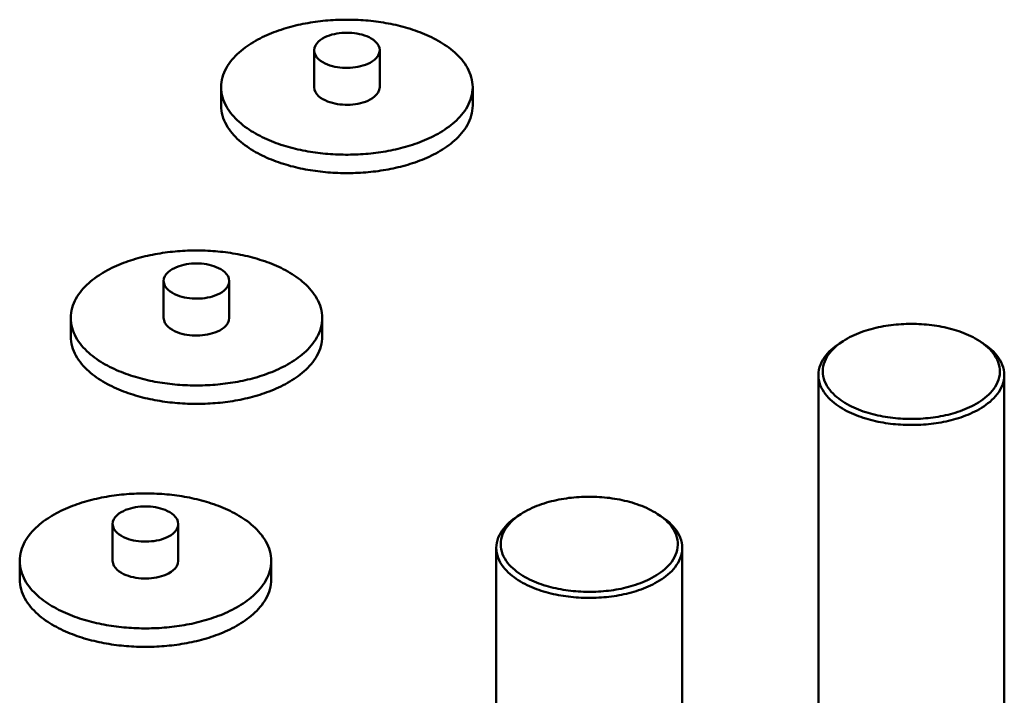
# Model space of a CAD drawing. Header units: millimetres. Extents: x 0 to 841, y 0 to 594.
# Tile 18 of 38: x 232 to 279, y 435 to 468. Entities that reach past the tile are written whole.
import ezdxf

# ---------------------------------------------------------------- set-up
doc = ezdxf.new("R2010")
doc.units = ezdxf.units.MM
doc.layers.add('VIS', color=7, linetype='CONTINUOUS', lineweight=50)

msp = doc.modelspace()

# ---------------------------------------------------------------- linework, layer by layer
at = {"layer": 'VIS'}
for points in [[(253.806, 464.387), (253.802, 464.508), (253.789, 464.628), (253.768, 464.747), (253.74, 464.865), (253.704, 464.98), (253.661, 465.093), (253.611, 465.203), (253.555, 465.31), (253.494, 465.414), (253.427, 465.515), (253.356, 465.613), (253.281, 465.707), (253.202, 465.798), (253.119, 465.886), (253.033, 465.971), (252.944, 466.053), (252.853, 466.132), (252.759, 466.208), (252.663, 466.282), (252.565, 466.352), (252.465, 466.421), (252.364, 466.486), (252.261, 466.549), (252.156, 466.61), (252.05, 466.668), (251.943, 466.725), (251.835, 466.779), (251.726, 466.831), (251.616, 466.881), (251.505, 466.928), (251.394, 466.974), (251.281, 467.019), (251.168, 467.061), (251.054, 467.101), (250.94, 467.14), (250.825, 467.177), (250.709, 467.213), (250.593, 467.246), (250.476, 467.278), (250.359, 467.309), (250.242, 467.338), (250.124, 467.365), (250.006, 467.391), (249.888, 467.416), (249.769, 467.439), (249.651, 467.46), (249.531, 467.48), (249.412, 467.499), (249.292, 467.516), (249.173, 467.532), (249.053, 467.547), (248.933, 467.56), (248.812, 467.572), (248.692, 467.582), (248.571, 467.591), (248.451, 467.599), (248.33, 467.606), (248.21, 467.611), (248.089, 467.615), (247.968, 467.617), (247.847, 467.619), (247.726, 467.619), (247.605, 467.617), (247.485, 467.615), (247.364, 467.611), (247.243, 467.606), (247.122, 467.599), (247.002, 467.591), (246.881, 467.582), (246.761, 467.572), (246.641, 467.56), (246.521, 467.547), (246.401, 467.532), (246.281, 467.516), (246.161, 467.499), (246.042, 467.48), (245.923, 467.46), (245.804, 467.439), (245.685, 467.416), (245.567, 467.391), (245.449, 467.365), (245.331, 467.338), (245.214, 467.309), (245.097, 467.278), (244.98, 467.246), (244.864, 467.213), (244.749, 467.177), (244.634, 467.14), (244.519, 467.101), (244.406, 467.061), (244.292, 467.019), (244.18, 466.974), (244.068, 466.928), (243.957, 466.881), (243.847, 466.831), (243.738, 466.779), (243.63, 466.725), (243.523, 466.668), (243.417, 466.61), (243.313, 466.549), (243.21, 466.486), (243.108, 466.421), (243.008, 466.352), (242.91, 466.282), (242.814, 466.208), (242.721, 466.132), (242.629, 466.053), (242.54, 465.971), (242.454, 465.886), (242.372, 465.798), (242.292, 465.707), (242.217, 465.613), (242.146, 465.515), (242.079, 465.414), (242.018, 465.31), (241.962, 465.203), (241.913, 465.093), (241.87, 464.98), (241.833, 464.865), (241.805, 464.747), (241.784, 464.628), (241.772, 464.508), (241.767, 464.387)], [(249.357, 466.154), (249.341, 466.273), (249.296, 466.386), (249.229, 466.486), (249.147, 466.575), (249.053, 466.652), (248.952, 466.719), (248.845, 466.776), (248.735, 466.825), (248.621, 466.868), (248.505, 466.903), (248.388, 466.932), (248.269, 466.956), (248.149, 466.974), (248.029, 466.986), (247.908, 466.994), (247.787, 466.997), (247.666, 466.994), (247.545, 466.986), (247.424, 466.974), (247.304, 466.956), (247.185, 466.932), (247.068, 466.903), (246.952, 466.868), (246.838, 466.825), (246.728, 466.776), (246.621, 466.719), (246.52, 466.652), (246.427, 466.575), (246.344, 466.486), (246.277, 466.386), (246.232, 466.273), (246.216, 466.154)], [(246.216, 466.154), (246.233, 466.032), (246.279, 465.917), (246.348, 465.815), (246.433, 465.726), (246.53, 465.648), (246.633, 465.581), (246.742, 465.524), (246.856, 465.475), (246.972, 465.433), (247.09, 465.398), (247.21, 465.369), (247.332, 465.347), (247.454, 465.33), (247.577, 465.318), (247.7, 465.312), (247.824, 465.311), (247.947, 465.315), (248.07, 465.324), (248.193, 465.339), (248.315, 465.36), (248.435, 465.386), (248.554, 465.418), (248.672, 465.457), (248.786, 465.503), (248.897, 465.557)], [(246.216, 466.154), (246.216, 464.387)], [(248.897, 465.557), (249.01, 465.625), (249.115, 465.704), (249.209, 465.796), (249.286, 465.903), (249.338, 466.024), (249.357, 466.154)], [(249.357, 466.154), (249.357, 464.387)], [(241.767, 464.387), (241.772, 464.267), (241.784, 464.146), (241.805, 464.028), (241.833, 463.91), (241.869, 463.795), (241.912, 463.682), (241.962, 463.572), (242.018, 463.465), (242.079, 463.361), (242.145, 463.26), (242.216, 463.162), (242.292, 463.068), (242.371, 462.977), (242.454, 462.889), (242.539, 462.804), (242.628, 462.722), (242.719, 462.643), (242.813, 462.567), (242.909, 462.494), (243.007, 462.423), (243.107, 462.355), (243.208, 462.289), (243.311, 462.226), (243.415, 462.166), (243.521, 462.107), (243.628, 462.051), (243.736, 461.997), (243.845, 461.945), (243.955, 461.895), (244.066, 461.847), (244.177, 461.801), (244.29, 461.757), (244.403, 461.715), (244.517, 461.674), (244.631, 461.635), (244.746, 461.598), (244.861, 461.563), (244.977, 461.529), (245.094, 461.497), (245.211, 461.466), (245.328, 461.437), (245.445, 461.41), (245.563, 461.384), (245.682, 461.36), (245.8, 461.337), (245.919, 461.315), (246.038, 461.295), (246.157, 461.276), (246.277, 461.259), (246.396, 461.243), (246.516, 461.228), (246.636, 461.215), (246.756, 461.203), (246.877, 461.193), (246.997, 461.183), (247.118, 461.176), (247.238, 461.169), (247.359, 461.164), (247.48, 461.16), (247.6, 461.157), (247.721, 461.156), (247.842, 461.156), (247.963, 461.157), (248.083, 461.159), (248.204, 461.163), (248.325, 461.168), (248.445, 461.175), (248.566, 461.183), (248.686, 461.192), (248.806, 461.202), (248.927, 461.214), (249.047, 461.227), (249.166, 461.242), (249.286, 461.257), (249.406, 461.275), (249.525, 461.293), (249.644, 461.313), (249.763, 461.335), (249.881, 461.358), (250, 461.382), (250.118, 461.408), (250.235, 461.435), (250.353, 461.464), (250.469, 461.494), (250.586, 461.526), (250.702, 461.56), (250.817, 461.595), (250.932, 461.632), (251.047, 461.671), (251.161, 461.711), (251.274, 461.753), (251.386, 461.797), (251.498, 461.843), (251.609, 461.891), (251.719, 461.94), (251.828, 461.992), (251.936, 462.046), (252.043, 462.102)], [(241.767, 464.387), (241.767, 463.504)], [(246.216, 464.387), (246.233, 464.265), (246.279, 464.151), (246.348, 464.049), (246.433, 463.96), (246.53, 463.882), (246.633, 463.815), (246.742, 463.758), (246.856, 463.708), (246.972, 463.667), (247.09, 463.632), (247.21, 463.603), (247.332, 463.58), (247.454, 463.563), (247.577, 463.552), (247.7, 463.545), (247.824, 463.544), (247.947, 463.549), (248.07, 463.558), (248.193, 463.573), (248.315, 463.593), (248.435, 463.619), (248.554, 463.652), (248.672, 463.691), (248.786, 463.737), (248.897, 463.791)], [(248.897, 463.791), (249.01, 463.859), (249.115, 463.938), (249.209, 464.03), (249.286, 464.137), (249.338, 464.257), (249.357, 464.387)], [(252.043, 462.102), (252.149, 462.161), (252.254, 462.221), (252.357, 462.284), (252.459, 462.35), (252.559, 462.418), (252.658, 462.489), (252.754, 462.562), (252.848, 462.638), (252.94, 462.718), (253.029, 462.8), (253.116, 462.885), (253.199, 462.973), (253.278, 463.064), (253.354, 463.159), (253.426, 463.257), (253.492, 463.358), (253.554, 463.462), (253.61, 463.569), (253.66, 463.68), (253.703, 463.793), (253.74, 463.909), (253.768, 464.026), (253.789, 464.146), (253.802, 464.266), (253.806, 464.387)], [(253.806, 464.387), (253.806, 463.504)], [(241.767, 463.504), (241.772, 463.383), (241.784, 463.263), (241.805, 463.144), (241.833, 463.027), (241.869, 462.912), (241.912, 462.799), (241.962, 462.689), (242.018, 462.582), (242.079, 462.478), (242.145, 462.377), (242.216, 462.279), (242.292, 462.185), (242.371, 462.094), (242.454, 462.006), (242.539, 461.921), (242.628, 461.839), (242.719, 461.76), (242.813, 461.684), (242.909, 461.61), (243.007, 461.54), (243.107, 461.472), (243.208, 461.406), (243.311, 461.343), (243.415, 461.282), (243.521, 461.224), (243.628, 461.168), (243.736, 461.114), (243.845, 461.062), (243.955, 461.012), (244.066, 460.964), (244.177, 460.918), (244.29, 460.874), (244.403, 460.831), (244.517, 460.791), (244.631, 460.752), (244.746, 460.715), (244.861, 460.68), (244.977, 460.646), (245.094, 460.614), (245.211, 460.583), (245.328, 460.554), (245.445, 460.527), (245.563, 460.501), (245.682, 460.476), (245.8, 460.453), (245.919, 460.432), (246.038, 460.412), (246.157, 460.393), (246.277, 460.376), (246.396, 460.36), (246.516, 460.345), (246.636, 460.332), (246.756, 460.32), (246.877, 460.31), (246.997, 460.3), (247.118, 460.292), (247.238, 460.286), (247.359, 460.281), (247.48, 460.277), (247.6, 460.274), (247.721, 460.273), (247.842, 460.273), (247.963, 460.274), (248.083, 460.276), (248.204, 460.28), (248.325, 460.285), (248.445, 460.292), (248.566, 460.3), (248.686, 460.309), (248.806, 460.319), (248.927, 460.331), (249.047, 460.344), (249.166, 460.358), (249.286, 460.374), (249.406, 460.391), (249.525, 460.41), (249.644, 460.43), (249.763, 460.452), (249.881, 460.474), (250, 460.499), (250.118, 460.525), (250.235, 460.552), (250.353, 460.581), (250.469, 460.611), (250.586, 460.643), (250.702, 460.677), (250.817, 460.712), (250.932, 460.749), (251.047, 460.787), (251.161, 460.828), (251.274, 460.87), (251.386, 460.914), (251.498, 460.96), (251.609, 461.007), (251.719, 461.057), (251.828, 461.109), (251.936, 461.163), (252.043, 461.219)], [(252.043, 461.219), (252.149, 461.277), (252.254, 461.338), (252.357, 461.401), (252.459, 461.467), (252.559, 461.535), (252.658, 461.606), (252.754, 461.679), (252.848, 461.755), (252.94, 461.834), (253.029, 461.916), (253.116, 462.001), (253.199, 462.09), (253.278, 462.181), (253.354, 462.276), (253.426, 462.373), (253.492, 462.475), (253.554, 462.579), (253.61, 462.686), (253.66, 462.797), (253.703, 462.91), (253.74, 463.025), (253.768, 463.143), (253.789, 463.262), (253.802, 463.383), (253.806, 463.504)], [(246.606, 453.339), (246.601, 453.46), (246.589, 453.58), (246.568, 453.699), (246.54, 453.817), (246.504, 453.932), (246.46, 454.045), (246.411, 454.155), (246.355, 454.262), (246.294, 454.366), (246.227, 454.467), (246.156, 454.565), (246.081, 454.659), (246.001, 454.751), (245.919, 454.839), (245.833, 454.924), (245.744, 455.006), (245.653, 455.085), (245.559, 455.161), (245.463, 455.234), (245.365, 455.305), (245.265, 455.373), (245.163, 455.438), (245.06, 455.501), (244.956, 455.562), (244.85, 455.621), (244.743, 455.677), (244.635, 455.731), (244.526, 455.783), (244.416, 455.833), (244.305, 455.881), (244.193, 455.927), (244.081, 455.971), (243.968, 456.013), (243.854, 456.054), (243.739, 456.092), (243.624, 456.129), (243.509, 456.165), (243.393, 456.198), (243.276, 456.231), (243.159, 456.261), (243.042, 456.29), (242.924, 456.317), (242.806, 456.343), (242.688, 456.368), (242.569, 456.391), (242.45, 456.412), (242.331, 456.432), (242.212, 456.451), (242.092, 456.468), (241.972, 456.484), (241.852, 456.499), (241.732, 456.512), (241.612, 456.524), (241.492, 456.534), (241.371, 456.544), (241.251, 456.551), (241.13, 456.558), (241.009, 456.563), (240.888, 456.567), (240.768, 456.57), (240.647, 456.571), (240.526, 456.571), (240.405, 456.57), (240.284, 456.567), (240.164, 456.563), (240.043, 456.558), (239.922, 456.551), (239.802, 456.544), (239.681, 456.534), (239.561, 456.524), (239.441, 456.512), (239.32, 456.499), (239.2, 456.484), (239.081, 456.468), (238.961, 456.451), (238.842, 456.432), (238.723, 456.412), (238.604, 456.391), (238.485, 456.368), (238.367, 456.343), (238.249, 456.317), (238.131, 456.29), (238.014, 456.261), (237.897, 456.231), (237.78, 456.198), (237.664, 456.165), (237.549, 456.129), (237.434, 456.092), (237.319, 456.054), (237.205, 456.013), (237.092, 455.971), (236.98, 455.927), (236.868, 455.881), (236.757, 455.833), (236.647, 455.783), (236.538, 455.731), (236.43, 455.677), (236.323, 455.621), (236.217, 455.562), (236.113, 455.501), (236.009, 455.438), (235.908, 455.373), (235.808, 455.305), (235.71, 455.234), (235.614, 455.161), (235.52, 455.085), (235.429, 455.006), (235.34, 454.924), (235.254, 454.839), (235.171, 454.751), (235.092, 454.659), (235.017, 454.565), (234.946, 454.467), (234.879, 454.366), (234.818, 454.262), (234.762, 454.155), (234.712, 454.045), (234.669, 453.932), (234.633, 453.817), (234.605, 453.699), (234.584, 453.58), (234.571, 453.46), (234.567, 453.339)], [(242.157, 455.106), (242.141, 455.226), (242.096, 455.338), (242.029, 455.439), (241.946, 455.527), (241.853, 455.604), (241.752, 455.671), (241.645, 455.728), (241.535, 455.778), (241.421, 455.82), (241.305, 455.855), (241.188, 455.885), (241.069, 455.908), (240.949, 455.926), (240.828, 455.939), (240.708, 455.946), (240.586, 455.949), (240.465, 455.946), (240.344, 455.939), (240.224, 455.926), (240.104, 455.908), (239.985, 455.885), (239.868, 455.855), (239.752, 455.82), (239.638, 455.778), (239.528, 455.728), (239.421, 455.671), (239.32, 455.604), (239.226, 455.527), (239.144, 455.439), (239.077, 455.338), (239.032, 455.226), (239.016, 455.106)], [(239.016, 455.106), (239.033, 454.984), (239.079, 454.87), (239.148, 454.767), (239.233, 454.678), (239.329, 454.601), (239.433, 454.534), (239.542, 454.476), (239.655, 454.427), (239.772, 454.385), (239.89, 454.35), (240.01, 454.322), (240.131, 454.299), (240.254, 454.282), (240.377, 454.27), (240.5, 454.264), (240.623, 454.263), (240.747, 454.267), (240.87, 454.277), (240.993, 454.291), (241.114, 454.312), (241.235, 454.338), (241.354, 454.37), (241.471, 454.409), (241.586, 454.456), (241.697, 454.51)], [(239.016, 455.106), (239.016, 453.339)], [(241.697, 454.51), (241.81, 454.577), (241.915, 454.656), (242.009, 454.749), (242.086, 454.855), (242.138, 454.976), (242.157, 455.106)], [(242.157, 455.106), (242.157, 453.339)], [(234.567, 453.339), (234.571, 453.219), (234.584, 453.099), (234.605, 452.98), (234.633, 452.862), (234.669, 452.747), (234.712, 452.634), (234.762, 452.524), (234.818, 452.417), (234.879, 452.313), (234.945, 452.212), (235.016, 452.115), (235.091, 452.02), (235.171, 451.929), (235.253, 451.841), (235.339, 451.756), (235.428, 451.674), (235.519, 451.595), (235.613, 451.519), (235.709, 451.446), (235.807, 451.375), (235.906, 451.307), (236.008, 451.242), (236.111, 451.179), (236.215, 451.118), (236.321, 451.059), (236.428, 451.003), (236.536, 450.949), (236.645, 450.897), (236.755, 450.847), (236.865, 450.799), (236.977, 450.753), (237.09, 450.709), (237.203, 450.667), (237.316, 450.626), (237.431, 450.588), (237.546, 450.55), (237.661, 450.515), (237.777, 450.481), (237.893, 450.449), (238.01, 450.419), (238.128, 450.39), (238.245, 450.362), (238.363, 450.336), (238.481, 450.312), (238.6, 450.289), (238.719, 450.267), (238.838, 450.247), (238.957, 450.228), (239.076, 450.211), (239.196, 450.195), (239.316, 450.181), (239.436, 450.167), (239.556, 450.155), (239.677, 450.145), (239.797, 450.136), (239.917, 450.128), (240.038, 450.121), (240.159, 450.116), (240.279, 450.112), (240.4, 450.109), (240.521, 450.108), (240.642, 450.108), (240.762, 450.109), (240.883, 450.112), (241.004, 450.116), (241.124, 450.121), (241.245, 450.127), (241.365, 450.135), (241.486, 450.144), (241.606, 450.154), (241.726, 450.166), (241.846, 450.179), (241.966, 450.194), (242.086, 450.21), (242.205, 450.227), (242.325, 450.245), (242.444, 450.265), (242.563, 450.287), (242.681, 450.31), (242.799, 450.334), (242.917, 450.36), (243.035, 450.387), (243.152, 450.416), (243.269, 450.447), (243.386, 450.478), (243.502, 450.512), (243.617, 450.547), (243.732, 450.584), (243.846, 450.623), (243.96, 450.663), (244.073, 450.705), (244.186, 450.749), (244.298, 450.795), (244.409, 450.843), (244.519, 450.893), (244.628, 450.944), (244.736, 450.998), (244.843, 451.054)], [(234.567, 453.339), (234.567, 452.456)], [(239.016, 453.339), (239.033, 453.217), (239.079, 453.103), (239.148, 453.001), (239.233, 452.912), (239.329, 452.834), (239.433, 452.767), (239.542, 452.71), (239.655, 452.661), (239.772, 452.619), (239.89, 452.584), (240.01, 452.555), (240.131, 452.533), (240.254, 452.516), (240.377, 452.504), (240.5, 452.498), (240.623, 452.497), (240.747, 452.501), (240.87, 452.51), (240.993, 452.525), (241.114, 452.545), (241.235, 452.572), (241.354, 452.604), (241.471, 452.643), (241.586, 452.689), (241.697, 452.743)], [(241.697, 452.743), (241.81, 452.811), (241.915, 452.89), (242.009, 452.982), (242.086, 453.089), (242.138, 453.21), (242.157, 453.339)], [(244.843, 451.054), (244.949, 451.113), (245.054, 451.174), (245.157, 451.237), (245.259, 451.302), (245.359, 451.37), (245.458, 451.441), (245.554, 451.514), (245.648, 451.591), (245.74, 451.67), (245.829, 451.752), (245.915, 451.837), (245.999, 451.925), (246.078, 452.016), (246.154, 452.111), (246.225, 452.209), (246.292, 452.31), (246.354, 452.414), (246.41, 452.522), (246.46, 452.632), (246.503, 452.745), (246.539, 452.861), (246.568, 452.979), (246.589, 453.098), (246.601, 453.218), (246.606, 453.339)], [(246.606, 453.339), (246.606, 452.456)], [(278.071, 452.229), (277.967, 452.294), (277.862, 452.355), (277.755, 452.413), (277.646, 452.468), (277.535, 452.52), (277.423, 452.569), (277.31, 452.615), (277.196, 452.659), (277.081, 452.7), (276.965, 452.738), (276.849, 452.774), (276.731, 452.807), (276.613, 452.838), (276.495, 452.867), (276.376, 452.894), (276.256, 452.919), (276.136, 452.941), (276.016, 452.961), (275.895, 452.98), (275.774, 452.996), (275.653, 453.01), (275.532, 453.023), (275.41, 453.033), (275.288, 453.042), (275.166, 453.048), (275.045, 453.053), (274.923, 453.056), (274.8, 453.057), (274.678, 453.056), (274.556, 453.053), (274.435, 453.048), (274.313, 453.042), (274.191, 453.033), (274.069, 453.023), (273.948, 453.01), (273.827, 452.996), (273.706, 452.98), (273.585, 452.961), (273.465, 452.941), (273.345, 452.919), (273.225, 452.894), (273.106, 452.867), (272.988, 452.838), (272.87, 452.807), (272.752, 452.774), (272.636, 452.738), (272.52, 452.7), (272.405, 452.659), (272.291, 452.615), (272.178, 452.569), (272.066, 452.52), (271.955, 452.468), (271.846, 452.413), (271.739, 452.355), (271.634, 452.294), (271.53, 452.229)], [(234.567, 452.456), (234.571, 452.336), (234.584, 452.216), (234.605, 452.097), (234.633, 451.979), (234.669, 451.864), (234.712, 451.751), (234.762, 451.641), (234.818, 451.534), (234.879, 451.43), (234.945, 451.329), (235.016, 451.232), (235.091, 451.137), (235.171, 451.046), (235.253, 450.958), (235.339, 450.873), (235.428, 450.791), (235.519, 450.712), (235.613, 450.636), (235.709, 450.563), (235.807, 450.492), (235.906, 450.424), (236.008, 450.358), (236.111, 450.295), (236.215, 450.235), (236.321, 450.176), (236.428, 450.12), (236.536, 450.066), (236.645, 450.014), (236.755, 449.964), (236.865, 449.916), (236.977, 449.87), (237.09, 449.826), (237.203, 449.784), (237.316, 449.743), (237.431, 449.704), (237.546, 449.667), (237.661, 449.632), (237.777, 449.598), (237.893, 449.566), (238.01, 449.536), (238.128, 449.507), (238.245, 449.479), (238.363, 449.453), (238.481, 449.429), (238.6, 449.406), (238.719, 449.384), (238.838, 449.364), (238.957, 449.345), (239.076, 449.328), (239.196, 449.312), (239.316, 449.297), (239.436, 449.284), (239.556, 449.272), (239.677, 449.262), (239.797, 449.253), (239.917, 449.245), (240.038, 449.238), (240.159, 449.233), (240.279, 449.229), (240.4, 449.226), (240.521, 449.225), (240.642, 449.225), (240.762, 449.226), (240.883, 449.229), (241.004, 449.232), (241.124, 449.238), (241.245, 449.244), (241.365, 449.252), (241.486, 449.261), (241.606, 449.271), (241.726, 449.283), (241.846, 449.296), (241.966, 449.311), (242.086, 449.327), (242.205, 449.344), (242.325, 449.362), (242.444, 449.382), (242.563, 449.404), (242.681, 449.427), (242.799, 449.451), (242.917, 449.477), (243.035, 449.504), (243.152, 449.533), (243.269, 449.563), (243.386, 449.595), (243.502, 449.629), (243.617, 449.664), (243.732, 449.701), (243.846, 449.74), (243.96, 449.78), (244.073, 449.822), (244.186, 449.866), (244.298, 449.912), (244.409, 449.96), (244.519, 450.009), (244.628, 450.061), (244.736, 450.115), (244.843, 450.171)], [(244.843, 450.171), (244.949, 450.23), (245.054, 450.29), (245.157, 450.353), (245.259, 450.419), (245.359, 450.487), (245.458, 450.558), (245.554, 450.631), (245.648, 450.708), (245.74, 450.787), (245.829, 450.869), (245.915, 450.954), (245.999, 451.042), (246.078, 451.133), (246.154, 451.228), (246.225, 451.326), (246.292, 451.427), (246.354, 451.531), (246.41, 451.639), (246.46, 451.749), (246.503, 451.862), (246.539, 451.978), (246.568, 452.095), (246.589, 452.215), (246.601, 452.335), (246.606, 452.456)], [(271.369, 452.124), (271.263, 452.053), (271.161, 451.978), (271.061, 451.899), (270.966, 451.815), (270.874, 451.727), (270.787, 451.635), (270.705, 451.537), (270.629, 451.435), (270.561, 451.328), (270.5, 451.216), (270.449, 451.1), (270.407, 450.98), (270.376, 450.857), (270.358, 450.731), (270.352, 450.604)], [(271.53, 452.229), (271.43, 452.162), (271.333, 452.09), (271.238, 452.015), (271.147, 451.936), (271.06, 451.852), (270.977, 451.764), (270.899, 451.672), (270.827, 451.574), (270.762, 451.473), (270.704, 451.367), (270.654, 451.256), (270.615, 451.142), (270.585, 451.025), (270.567, 450.906), (270.561, 450.785), (270.566, 450.664), (270.584, 450.545), (270.612, 450.427), (270.651, 450.313), (270.7, 450.202), (270.757, 450.096), (270.822, 449.994), (270.894, 449.897), (270.971, 449.804), (271.054, 449.716), (271.141, 449.632), (271.231, 449.552), (271.326, 449.477), (271.423, 449.405), (271.523, 449.337), (271.625, 449.272), (271.73, 449.211), (271.836, 449.154), (271.943, 449.099), (272.053, 449.047), (272.163, 448.998), (272.275, 448.952), (272.388, 448.909), (272.502, 448.868), (272.616, 448.83), (272.732, 448.794), (272.848, 448.76), (272.964, 448.729), (273.082, 448.7), (273.2, 448.673), (273.318, 448.648), (273.437, 448.626), (273.556, 448.605), (273.675, 448.586), (273.795, 448.569), (273.915, 448.555), (274.035, 448.542), (274.155, 448.531), (274.276, 448.522), (274.396, 448.515), (274.517, 448.51), (274.638, 448.506), (274.759, 448.505), (274.88, 448.505), (275, 448.507), (275.121, 448.511), (275.242, 448.517), (275.363, 448.525), (275.483, 448.534), (275.603, 448.546), (275.723, 448.559), (275.843, 448.574), (275.963, 448.592), (276.082, 448.611), (276.201, 448.632), (276.32, 448.656), (276.438, 448.681), (276.556, 448.709), (276.673, 448.738), (276.789, 448.77), (276.905, 448.805), (277.02, 448.841), (277.135, 448.881), (277.248, 448.922), (277.361, 448.966), (277.472, 449.013), (277.582, 449.063), (277.691, 449.116), (277.798, 449.171)], [(271.53, 452.229), (271.369, 452.124)], [(271.452, 452.177), (271.438, 452.168), (271.424, 452.159), (271.41, 452.151), (271.396, 452.142), (271.382, 452.133), (271.369, 452.124)], [(277.798, 449.171), (277.906, 449.231), (278.012, 449.295), (278.116, 449.362), (278.217, 449.433), (278.315, 449.508), (278.41, 449.587), (278.501, 449.67), (278.588, 449.758), (278.67, 449.85), (278.746, 449.947), (278.815, 450.049), (278.877, 450.156), (278.931, 450.267), (278.975, 450.383), (279.008, 450.501), (279.03, 450.623), (279.04, 450.746), (279.037, 450.869), (279.022, 450.992), (278.995, 451.112), (278.957, 451.23), (278.909, 451.343), (278.851, 451.453), (278.786, 451.557), (278.713, 451.657), (278.635, 451.752), (278.55, 451.843), (278.462, 451.928), (278.369, 452.01), (278.273, 452.087), (278.173, 452.16), (278.071, 452.229)], [(278.071, 452.229), (278.232, 452.124)], [(278.232, 452.124), (278.219, 452.133), (278.205, 452.142), (278.191, 452.151), (278.177, 452.159), (278.163, 452.168), (278.149, 452.177)], [(279.249, 450.604), (279.243, 450.731), (279.225, 450.857), (279.194, 450.98), (279.152, 451.1), (279.101, 451.216), (279.04, 451.328), (278.972, 451.435), (278.896, 451.537), (278.814, 451.635), (278.727, 451.727), (278.635, 451.815), (278.54, 451.899), (278.44, 451.978), (278.338, 452.053), (278.232, 452.124)], [(270.352, 450.604), (270.357, 450.483), (270.374, 450.363), (270.402, 450.244), (270.44, 450.129), (270.488, 450.017), (270.544, 449.909), (270.607, 449.806), (270.677, 449.707), (270.753, 449.612), (270.835, 449.522), (270.92, 449.436), (271.01, 449.354), (271.103, 449.276), (271.199, 449.202), (271.298, 449.131), (271.4, 449.064), (271.503, 449.001), (271.609, 448.94), (271.716, 448.883), (271.824, 448.829), (271.934, 448.777), (272.046, 448.728), (272.158, 448.682), (272.271, 448.639), (272.386, 448.598), (272.501, 448.559), (272.617, 448.523), (272.734, 448.489), (272.851, 448.457), (272.969, 448.427), (273.087, 448.4), (273.206, 448.374), (273.325, 448.351), (273.444, 448.329), (273.564, 448.31), (273.684, 448.292), (273.805, 448.276), (273.926, 448.262), (274.046, 448.25), (274.167, 448.24), (274.289, 448.231), (274.41, 448.225), (274.531, 448.22), (274.653, 448.217), (274.774, 448.215), (274.896, 448.216), (275.017, 448.218), (275.139, 448.222), (275.26, 448.228), (275.381, 448.236), (275.502, 448.245), (275.623, 448.257), (275.744, 448.27), (275.865, 448.285), (275.985, 448.302), (276.105, 448.32), (276.225, 448.341), (276.344, 448.364), (276.463, 448.388), (276.581, 448.415), (276.699, 448.444), (276.817, 448.475), (276.934, 448.508), (277.05, 448.543), (277.166, 448.581), (277.28, 448.621), (277.394, 448.663), (277.507, 448.708), (277.619, 448.756), (277.729, 448.806), (277.839, 448.859), (277.946, 448.915)], [(270.352, 450.604), (270.352, 432.411)], [(277.946, 448.915), (278.055, 448.976), (278.162, 449.039), (278.267, 449.107), (278.369, 449.177), (278.468, 449.252), (278.565, 449.331), (278.657, 449.414), (278.746, 449.501), (278.831, 449.592), (278.909, 449.688), (278.982, 449.789), (279.049, 449.894), (279.107, 450.004), (279.156, 450.118), (279.196, 450.236), (279.226, 450.357), (279.243, 450.48), (279.249, 450.604)], [(279.249, 450.604), (279.249, 432.411)], [(244.165, 441.709), (244.161, 441.829), (244.148, 441.949), (244.127, 442.068), (244.099, 442.186), (244.063, 442.301), (244.02, 442.414), (243.97, 442.524), (243.914, 442.631), (243.853, 442.735), (243.786, 442.836), (243.715, 442.934), (243.64, 443.028), (243.561, 443.12), (243.478, 443.208), (243.392, 443.293), (243.303, 443.375), (243.212, 443.454), (243.118, 443.53), (243.022, 443.603), (242.924, 443.674), (242.824, 443.742), (242.723, 443.807), (242.619, 443.87), (242.515, 443.931), (242.409, 443.99), (242.302, 444.046), (242.194, 444.1), (242.085, 444.152), (241.975, 444.202), (241.864, 444.25), (241.752, 444.296), (241.64, 444.34), (241.527, 444.382), (241.413, 444.423), (241.298, 444.461), (241.183, 444.498), (241.068, 444.534), (240.952, 444.567), (240.835, 444.6), (240.718, 444.63), (240.601, 444.659), (240.483, 444.686), (240.365, 444.712), (240.247, 444.737), (240.128, 444.76), (240.009, 444.781), (239.89, 444.801), (239.771, 444.82), (239.651, 444.837), (239.532, 444.853), (239.412, 444.868), (239.291, 444.881), (239.171, 444.893), (239.051, 444.903), (238.93, 444.913), (238.81, 444.92), (238.689, 444.927), (238.568, 444.932), (238.448, 444.936), (238.327, 444.939), (238.206, 444.94), (238.085, 444.94), (237.964, 444.939), (237.844, 444.936), (237.723, 444.932), (237.602, 444.927), (237.481, 444.92), (237.361, 444.913), (237.24, 444.903), (237.12, 444.893), (237, 444.881), (236.88, 444.868), (236.76, 444.853), (236.64, 444.837), (236.52, 444.82), (236.401, 444.801), (236.282, 444.781), (236.163, 444.76), (236.044, 444.737), (235.926, 444.712), (235.808, 444.686), (235.69, 444.659), (235.573, 444.63), (235.456, 444.6), (235.339, 444.567), (235.223, 444.534), (235.108, 444.498), (234.993, 444.461), (234.878, 444.423), (234.764, 444.382), (234.651, 444.34), (234.539, 444.296), (234.427, 444.25), (234.316, 444.202), (234.206, 444.152), (234.097, 444.1), (233.989, 444.046), (233.882, 443.99), (233.776, 443.931), (233.672, 443.87), (233.569, 443.807), (233.467, 443.742), (233.367, 443.674), (233.269, 443.603), (233.173, 443.53), (233.079, 443.454), (232.988, 443.375), (232.899, 443.293), (232.813, 443.208), (232.731, 443.12), (232.651, 443.028), (232.576, 442.934), (232.505, 442.836), (232.438, 442.735), (232.377, 442.631), (232.321, 442.524), (232.272, 442.414), (232.228, 442.301), (232.192, 442.186), (232.164, 442.068), (232.143, 441.949), (232.131, 441.829), (232.126, 441.709)], [(262.656, 443.953), (262.552, 444.018), (262.447, 444.079), (262.339, 444.137), (262.23, 444.192), (262.12, 444.244), (262.008, 444.293), (261.895, 444.339), (261.781, 444.382), (261.666, 444.423), (261.55, 444.461), (261.433, 444.497), (261.316, 444.531), (261.198, 444.562), (261.08, 444.591), (260.96, 444.618), (260.841, 444.642), (260.721, 444.665), (260.601, 444.685), (260.48, 444.703), (260.359, 444.72), (260.238, 444.734), (260.116, 444.746), (259.995, 444.757), (259.873, 444.765), (259.751, 444.772), (259.629, 444.777), (259.507, 444.78), (259.385, 444.781), (259.263, 444.78), (259.141, 444.777), (259.019, 444.772), (258.897, 444.765), (258.776, 444.757), (258.654, 444.746), (258.533, 444.734), (258.411, 444.72), (258.291, 444.703), (258.17, 444.685), (258.05, 444.665), (257.93, 444.642), (257.81, 444.618), (257.691, 444.591), (257.572, 444.562), (257.454, 444.531), (257.337, 444.497), (257.22, 444.461), (257.105, 444.423), (256.99, 444.382), (256.875, 444.339), (256.762, 444.293), (256.651, 444.244), (256.54, 444.192), (256.431, 444.137), (256.324, 444.079), (256.218, 444.018), (256.115, 443.953)], [(239.716, 443.475), (239.7, 443.595), (239.655, 443.707), (239.588, 443.808), (239.506, 443.896), (239.412, 443.973), (239.311, 444.04), (239.204, 444.097), (239.094, 444.147), (238.98, 444.189), (238.864, 444.224), (238.747, 444.254), (238.628, 444.277), (238.508, 444.295), (238.388, 444.308), (238.267, 444.315), (238.146, 444.318), (238.024, 444.315), (237.904, 444.308), (237.783, 444.295), (237.663, 444.277), (237.544, 444.254), (237.427, 444.224), (237.311, 444.189), (237.197, 444.147), (237.087, 444.097), (236.98, 444.04), (236.879, 443.973), (236.786, 443.896), (236.703, 443.808), (236.636, 443.707), (236.591, 443.595), (236.575, 443.475)], [(256.115, 443.953), (256.015, 443.885), (255.917, 443.814), (255.823, 443.738), (255.732, 443.659), (255.644, 443.576), (255.562, 443.488), (255.484, 443.395), (255.412, 443.298), (255.346, 443.196), (255.289, 443.09), (255.239, 442.98), (255.199, 442.866), (255.17, 442.749), (255.152, 442.629), (255.146, 442.509), (255.151, 442.388), (255.168, 442.268), (255.197, 442.151), (255.236, 442.037), (255.285, 441.926), (255.342, 441.82), (255.407, 441.718), (255.478, 441.62), (255.556, 441.528), (255.638, 441.439), (255.725, 441.355), (255.816, 441.276), (255.91, 441.2), (256.008, 441.128), (256.108, 441.06), (256.21, 440.996), (256.314, 440.935), (256.42, 440.877), (256.528, 440.823), (256.637, 440.771), (256.748, 440.722), (256.86, 440.676), (256.973, 440.633), (257.086, 440.592), (257.201, 440.553), (257.316, 440.518), (257.432, 440.484), (257.549, 440.453), (257.666, 440.424), (257.784, 440.397), (257.903, 440.372), (258.021, 440.349), (258.14, 440.328), (258.26, 440.31), (258.379, 440.293), (258.499, 440.278), (258.62, 440.266), (258.74, 440.255), (258.86, 440.246), (258.981, 440.238), (259.102, 440.233), (259.223, 440.23), (259.343, 440.228), (259.464, 440.229), (259.585, 440.231), (259.706, 440.235), (259.827, 440.24), (259.947, 440.248), (260.068, 440.258), (260.188, 440.269), (260.308, 440.283), (260.428, 440.298), (260.548, 440.315), (260.667, 440.335), (260.786, 440.356), (260.905, 440.379), (261.023, 440.405), (261.14, 440.432), (261.258, 440.462), (261.374, 440.494), (261.49, 440.528), (261.605, 440.565), (261.719, 440.604), (261.833, 440.646), (261.945, 440.69), (262.057, 440.737), (262.167, 440.787), (262.276, 440.839), (262.383, 440.895)], [(256.115, 443.953), (255.953, 443.848)], [(256.037, 443.9), (256.023, 443.892), (256.009, 443.883), (255.995, 443.874), (255.981, 443.866), (255.967, 443.857), (255.953, 443.848)], [(262.383, 440.895), (262.491, 440.955), (262.597, 441.018), (262.7, 441.086), (262.802, 441.156), (262.9, 441.231), (262.995, 441.31), (263.086, 441.394), (263.173, 441.481), (263.254, 441.574), (263.33, 441.671), (263.4, 441.773), (263.462, 441.88), (263.516, 441.991), (263.56, 442.106), (263.593, 442.225), (263.615, 442.347), (263.624, 442.47), (263.622, 442.593), (263.607, 442.715), (263.58, 442.836), (263.542, 442.953), (263.493, 443.067), (263.436, 443.176), (263.371, 443.281), (263.298, 443.381), (263.219, 443.476), (263.135, 443.566), (263.046, 443.652), (262.954, 443.733), (262.857, 443.811), (262.758, 443.884), (262.656, 443.953)], [(262.656, 443.953), (262.817, 443.848)], [(262.817, 443.848), (262.803, 443.857), (262.789, 443.866), (262.776, 443.874), (262.762, 443.883), (262.748, 443.892), (262.734, 443.9)], [(236.575, 443.475), (236.592, 443.353), (236.638, 443.239), (236.707, 443.137), (236.792, 443.047), (236.888, 442.97), (236.992, 442.903), (237.101, 442.845), (237.215, 442.796), (237.331, 442.754), (237.449, 442.719), (237.569, 442.691), (237.691, 442.668), (237.813, 442.651), (237.936, 442.639), (238.059, 442.633), (238.183, 442.632), (238.306, 442.636), (238.429, 442.646), (238.552, 442.66), (238.673, 442.681), (238.794, 442.707), (238.913, 442.739), (239.03, 442.778), (239.145, 442.825), (239.256, 442.879)], [(236.575, 443.475), (236.575, 441.709)], [(239.256, 442.879), (239.369, 442.946), (239.474, 443.025), (239.568, 443.118), (239.645, 443.224), (239.697, 443.345), (239.716, 443.475)], [(239.716, 443.475), (239.716, 441.709)], [(255.953, 443.848), (255.848, 443.777), (255.746, 443.701), (255.646, 443.622), (255.55, 443.539), (255.459, 443.451), (255.372, 443.358), (255.29, 443.261), (255.214, 443.159), (255.146, 443.052), (255.085, 442.94), (255.033, 442.824), (254.992, 442.704), (254.961, 442.58), (254.943, 442.455), (254.936, 442.328)], [(263.834, 442.328), (263.828, 442.455), (263.809, 442.58), (263.779, 442.704), (263.737, 442.824), (263.686, 442.94), (263.625, 443.052), (263.556, 443.159), (263.481, 443.261), (263.399, 443.358), (263.312, 443.451), (263.22, 443.539), (263.124, 443.622), (263.025, 443.701), (262.922, 443.777), (262.817, 443.848)], [(254.936, 442.328), (254.942, 442.206), (254.959, 442.086), (254.987, 441.968), (255.025, 441.853), (255.073, 441.741), (255.129, 441.633), (255.192, 441.53), (255.262, 441.43), (255.338, 441.336), (255.419, 441.245), (255.505, 441.159), (255.595, 441.077), (255.688, 440.999), (255.784, 440.925), (255.883, 440.855), (255.984, 440.788), (256.088, 440.724), (256.193, 440.664), (256.3, 440.607), (256.409, 440.552), (256.519, 440.501), (256.63, 440.452), (256.743, 440.406), (256.856, 440.363), (256.971, 440.321), (257.086, 440.283), (257.202, 440.247), (257.318, 440.213), (257.436, 440.181), (257.553, 440.151), (257.672, 440.123), (257.79, 440.098), (257.91, 440.074), (258.029, 440.053), (258.149, 440.033), (258.269, 440.015), (258.39, 440), (258.51, 439.986), (258.631, 439.974), (258.752, 439.963), (258.873, 439.955), (258.995, 439.948), (259.116, 439.943), (259.238, 439.94), (259.359, 439.939), (259.48, 439.94), (259.602, 439.942), (259.723, 439.946), (259.845, 439.952), (259.966, 439.96), (260.087, 439.969), (260.208, 439.98), (260.329, 439.993), (260.449, 440.008), (260.57, 440.025), (260.69, 440.044), (260.809, 440.065), (260.929, 440.087), (261.048, 440.112), (261.166, 440.139), (261.284, 440.168), (261.402, 440.198), (261.519, 440.232), (261.635, 440.267), (261.75, 440.305), (261.865, 440.345), (261.979, 440.387), (262.092, 440.432), (262.203, 440.479), (262.314, 440.53), (262.423, 440.583), (262.531, 440.639)], [(254.936, 442.328), (254.936, 424.135)], [(262.531, 440.639), (262.64, 440.699), (262.747, 440.763), (262.851, 440.83), (262.954, 440.901), (263.053, 440.976), (263.149, 441.054), (263.242, 441.137), (263.331, 441.224), (263.415, 441.316), (263.494, 441.412), (263.567, 441.513), (263.633, 441.618), (263.692, 441.728), (263.741, 441.842), (263.781, 441.96), (263.81, 442.08), (263.828, 442.204), (263.834, 442.328)], [(263.834, 442.328), (263.834, 424.135)], [(232.126, 441.709), (232.131, 441.588), (232.143, 441.468), (232.164, 441.349), (232.192, 441.232), (232.228, 441.116), (232.271, 441.003), (232.321, 440.893), (232.377, 440.786), (232.438, 440.682), (232.504, 440.581), (232.575, 440.484), (232.651, 440.389), (232.73, 440.298), (232.812, 440.21), (232.898, 440.125), (232.987, 440.043), (233.078, 439.964), (233.172, 439.888), (233.268, 439.815), (233.366, 439.744), (233.466, 439.676), (233.567, 439.611), (233.67, 439.548), (233.774, 439.487), (233.88, 439.428), (233.987, 439.372), (234.095, 439.318), (234.204, 439.266), (234.314, 439.216), (234.425, 439.168), (234.536, 439.122), (234.649, 439.078), (234.762, 439.036), (234.875, 438.995), (234.99, 438.957), (235.105, 438.92), (235.22, 438.884), (235.336, 438.85), (235.453, 438.818), (235.569, 438.788), (235.687, 438.759), (235.804, 438.731), (235.922, 438.705), (236.04, 438.681), (236.159, 438.658), (236.278, 438.636), (236.397, 438.616), (236.516, 438.597), (236.636, 438.58), (236.755, 438.564), (236.875, 438.55), (236.995, 438.536), (237.115, 438.524), (237.236, 438.514), (237.356, 438.505), (237.477, 438.497), (237.597, 438.49), (237.718, 438.485), (237.838, 438.481), (237.959, 438.478), (238.08, 438.477), (238.201, 438.477), (238.321, 438.478), (238.442, 438.481), (238.563, 438.485), (238.683, 438.49), (238.804, 438.496), (238.925, 438.504), (239.045, 438.513), (239.165, 438.524), (239.285, 438.535), (239.405, 438.548), (239.525, 438.563), (239.645, 438.579), (239.765, 438.596), (239.884, 438.615), (240.003, 438.635), (240.122, 438.656), (240.24, 438.679), (240.359, 438.703), (240.477, 438.729), (240.594, 438.756), (240.711, 438.785), (240.828, 438.816), (240.945, 438.848), (241.061, 438.881), (241.176, 438.916), (241.291, 438.953), (241.406, 438.992), (241.519, 439.032), (241.633, 439.074), (241.745, 439.118), (241.857, 439.164), (241.968, 439.212), (242.078, 439.262), (242.187, 439.313), (242.295, 439.367), (242.402, 439.423)], [(232.126, 441.709), (232.126, 440.825)], [(236.575, 441.709), (236.592, 441.586), (236.638, 441.472), (236.707, 441.37), (236.792, 441.281), (236.888, 441.203), (236.992, 441.136), (237.101, 441.079), (237.215, 441.03), (237.331, 440.988), (237.449, 440.953), (237.569, 440.924), (237.691, 440.902), (237.813, 440.885), (237.936, 440.873), (238.059, 440.867), (238.183, 440.866), (238.306, 440.87), (238.429, 440.879), (238.552, 440.894), (238.673, 440.915), (238.794, 440.941), (238.913, 440.973), (239.03, 441.012), (239.145, 441.058), (239.256, 441.112)], [(239.256, 441.112), (239.369, 441.18), (239.474, 441.259), (239.568, 441.351), (239.645, 441.458), (239.697, 441.579), (239.716, 441.709)], [(242.402, 439.423), (242.508, 439.482), (242.613, 439.543), (242.716, 439.606), (242.818, 439.671), (242.918, 439.739), (243.017, 439.81), (243.113, 439.883), (243.207, 439.96), (243.299, 440.039), (243.388, 440.121), (243.475, 440.206), (243.558, 440.294), (243.637, 440.385), (243.713, 440.48), (243.784, 440.578), (243.851, 440.679), (243.913, 440.783), (243.969, 440.891), (244.019, 441.001), (244.062, 441.114), (244.098, 441.23), (244.127, 441.348), (244.148, 441.467), (244.161, 441.587), (244.165, 441.709)], [(244.165, 441.709), (244.165, 440.825)], [(232.126, 440.825), (232.131, 440.705), (232.143, 440.585), (232.164, 440.466), (232.192, 440.348), (232.228, 440.233), (232.271, 440.12), (232.321, 440.01), (232.377, 439.903), (232.438, 439.799), (232.504, 439.698), (232.575, 439.601), (232.651, 439.506), (232.73, 439.415), (232.812, 439.327), (232.898, 439.242), (232.987, 439.16), (233.078, 439.081), (233.172, 439.005), (233.268, 438.932), (233.366, 438.861), (233.466, 438.793), (233.567, 438.727), (233.67, 438.664), (233.774, 438.604), (233.88, 438.545), (233.987, 438.489), (234.095, 438.435), (234.204, 438.383), (234.314, 438.333), (234.425, 438.285), (234.536, 438.239), (234.649, 438.195), (234.762, 438.153), (234.875, 438.112), (234.99, 438.073), (235.105, 438.036), (235.22, 438.001), (235.336, 437.967), (235.453, 437.935), (235.569, 437.905), (235.687, 437.876), (235.804, 437.848), (235.922, 437.822), (236.04, 437.798), (236.159, 437.775), (236.278, 437.753), (236.397, 437.733), (236.516, 437.714), (236.636, 437.697), (236.755, 437.681), (236.875, 437.666), (236.995, 437.653), (237.115, 437.641), (237.236, 437.631), (237.356, 437.622), (237.477, 437.614), (237.597, 437.607), (237.718, 437.602), (237.838, 437.598), (237.959, 437.595), (238.08, 437.594), (238.201, 437.594), (238.321, 437.595), (238.442, 437.598), (238.563, 437.601), (238.683, 437.607), (238.804, 437.613), (238.925, 437.621), (239.045, 437.63), (239.165, 437.64), (239.285, 437.652), (239.405, 437.665), (239.525, 437.68), (239.645, 437.696), (239.765, 437.713), (239.884, 437.731), (240.003, 437.751), (240.122, 437.773), (240.24, 437.796), (240.359, 437.82), (240.477, 437.846), (240.594, 437.873), (240.711, 437.902), (240.828, 437.932), (240.945, 437.964), (241.061, 437.998), (241.176, 438.033), (241.291, 438.07), (241.406, 438.109), (241.519, 438.149), (241.633, 438.191), (241.745, 438.235), (241.857, 438.281), (241.968, 438.329), (242.078, 438.379), (242.187, 438.43), (242.295, 438.484), (242.402, 438.54)], [(242.402, 438.54), (242.508, 438.599), (242.613, 438.659), (242.716, 438.723), (242.818, 438.788), (242.918, 438.856), (243.017, 438.927), (243.113, 439), (243.207, 439.077), (243.299, 439.156), (243.388, 439.238), (243.475, 439.323), (243.558, 439.411), (243.637, 439.502), (243.713, 439.597), (243.784, 439.695), (243.851, 439.796), (243.913, 439.9), (243.969, 440.008), (244.019, 440.118), (244.062, 440.231), (244.098, 440.347), (244.127, 440.464), (244.148, 440.584), (244.161, 440.704), (244.165, 440.825)]]:
    msp.add_lwpolyline(points, dxfattribs=at)

doc.saveas('drawing.dxf')
